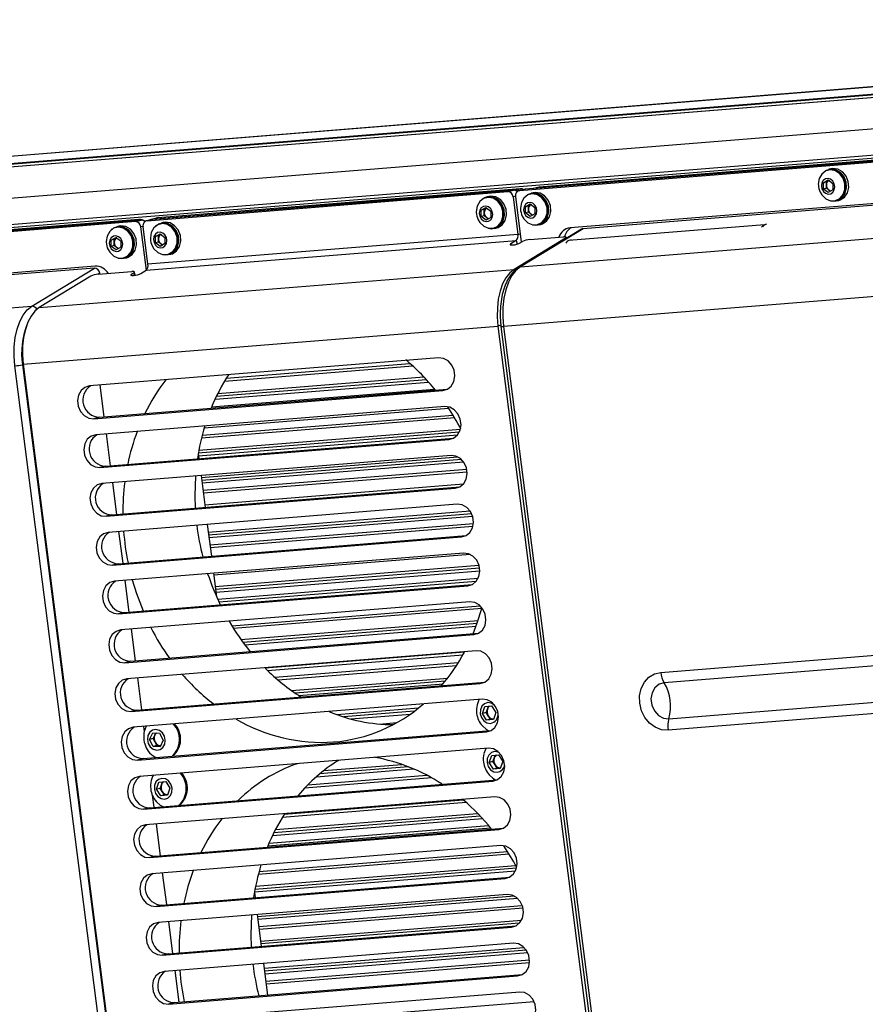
# Model space of a CAD drawing. Header units: millimetres. Extents: x 9 to 583, y 10 to 410.
# Tile 48 of 122: x 216 to 247, y 99 to 134. Entities that reach past the tile are written whole.
import ezdxf

# ---------------------------------------------------------------- set-up
doc = ezdxf.new("R2010")
doc.units = ezdxf.units.MM

msp = doc.modelspace()

# ---------------------------------------------------------------- linework, layer by layer
at = {"color": 8, "linetype": 'Continuous', "lineweight": 25}
for p, q in [((277.6345, 134.4948), (185.5577, 127.0754)), ((276.5164, 134.0109), (183.1825, 126.4902)), ((183.2533, 126.5079), (276.5293, 134.0239)), ((276.6286, 134.1239), (183.7997, 126.6439)), ((276.6533, 134.1487), (183.9723, 126.6806)), ((276.0816, 132.8403), (179.0284, 125.0199)), ((178.6478, 124.0486), (276.1222, 131.9029)), ((234.4369, 128.0934), (234.3539, 128.0727)), ((220.936, 127.0055), (220.853, 126.9849)), ((234.4674, 126.4892), (234.4983, 126.3527)), ((234.5287, 126.7055), (234.6113, 126.7261)), ((236.2581, 126.5449), (236.2518, 126.5726)), ((234.2708, 126.3693), (234.2813, 126.3226)), ((234.3867, 125.4359), (234.3998, 125.3778)), ((219.3657, 125.298), (219.3012, 125.2588)), ((220.5167, 125.2611), (220.5272, 125.2144)), ((220.6202, 125.2183), (220.5992, 125.3113)), ((233.9094, 123.4072), (233.8045, 123.3811)), ((230.7223, 121.9246), (223.8849, 121.3736)), ((223.9539, 121.4879), (230.6115, 122.0244)), ((223.6447, 120.9327), (231.1174, 121.5349)), ((231.2115, 121.4337), (223.5892, 120.8195)), ((223.4227, 120.4457), (231.5028, 121.0968)), ((231.9374, 121.0741), (231.802, 121.0404)), ((232.2368, 120.0478), (223.0521, 119.3078)), ((223.0801, 119.4187), (232.1742, 120.1515)), ((232.3984, 119.5306), (222.9394, 118.7684)), ((222.9594, 118.8787), (232.4416, 119.6428)), ((232.1637, 119.3034), (232.0283, 119.2697)), ((223.0476, 117.8865), (232.3491, 118.636)), ((232.4861, 118.5383), (223.0613, 117.7788)), ((223.1069, 117.4221), (232.6749, 118.1931)), ((232.6896, 118.0855), (223.1207, 117.3145)), ((223.174, 116.8973), (232.5529, 117.653)), ((232.3901, 117.5328), (232.2547, 117.4991)), ((223.3005, 115.9081), (232.793, 116.6729)), ((232.8523, 116.569), (223.3143, 115.8004)), ((223.3599, 115.4437), (232.9144, 116.2136)), ((232.8948, 116.1033), (223.3736, 115.3361)), ((232.6164, 115.7621), (232.481, 115.7284)), ((232.7987, 115.0962), (223.5001, 114.3469)), ((223.5534, 113.9297), (233.1153, 114.7001)), ((233.1377, 114.5932), (223.5672, 113.822)), ((223.6422, 113.4677), (233.0824, 114.2284)), ((233.0073, 114.1136), (223.6909, 113.3629)), ((232.8428, 113.9914), (232.7074, 113.9577)), ((224.1523, 112.5094), (233.156, 113.2349)), ((233.2152, 113.1309), (224.2169, 112.4059)), ((224.4859, 112.006), (233.0832, 112.6988)), ((233.0445, 112.5869), (224.5604, 111.9033)), ((233.0692, 112.2208), (232.9338, 112.187)), ((232.5879, 111.5507), (225.3628, 110.9686)), ((225.7158, 110.6366), (232.3703, 111.1728)), ((232.2979, 111.0583), (225.8307, 110.5371)), ((226.3207, 110.1551), (231.9835, 110.6114)), ((231.8925, 110.4953), (226.4605, 110.0576)), ((233.2955, 110.4501), (233.1601, 110.4164)), ((227.9584, 109.2876), (230.9267, 109.5268)), ((230.77, 109.4055), (228.218, 109.1998)), ((229.5063, 108.9433), (230.1398, 108.9943)), ((233.5206, 108.6893), (233.3852, 108.6556)), ((230.5598, 107.3898), (227.3375, 107.1301)), ((227.4866, 107.2509), (230.3181, 107.479)), ((231.4021, 106.9885), (226.7952, 106.6173)), ((226.9086, 106.7352), (231.2284, 107.0832)), ((233.7482, 106.9088), (233.6128, 106.875)), ((226.0562, 105.6671), (232.5421, 106.1897)), ((232.6566, 106.0902), (225.9842, 105.5526)), ((233.1611, 105.6006), (225.6761, 104.9975)), ((225.7338, 105.1108), (233.0643, 105.7015)), ((233.5456, 105.1625), (225.4549, 104.5105)), ((225.5023, 104.6231), (233.461, 105.2644)), ((233.9733, 105.148), (233.8379, 105.1143)), ((225.1432, 103.5947), (234.1509, 104.3206)), ((234.475, 103.7077), (224.9937, 102.9437)), ((225.0152, 103.0542), (234.4473, 103.8142)), ((234.1997, 103.3773), (234.0643, 103.3436)), ((234.3997, 102.7022), (225.0847, 101.9516)), ((225.1303, 101.5949), (234.6823, 102.3646)), ((234.7126, 102.2583), (225.144, 101.4873)), ((225.1974, 101.0701), (234.6601, 101.8325)), ((234.5804, 101.7174), (225.2111, 100.9624)), ((234.4261, 101.6066), (234.2907, 101.5729)), ((225.3238, 100.0809), (234.7496, 100.8404)), ((234.8347, 100.7385), (225.3376, 99.9732)), ((225.3832, 99.6165), (234.952, 100.3876)), ((234.9495, 100.2786), (225.3969, 99.5089)), ((234.6524, 99.836), (234.517, 99.8023)), ((225.5767, 98.1025), (235.1152, 98.871))]:
    msp.add_line(p, q, dxfattribs=at)
at = {"color": 7, "linetype": 'Continuous', "lineweight": 25}
for p, q in [((277.639, 134.4959), (185.5669, 127.0769)), ((276.629, 134.1243), (183.802, 126.6445)), ((178.6586, 123.9439), (276.1356, 131.7984)), ((276.1557, 131.6409), (234.5818, 128.291)), ((276.1513, 131.6757), (234.7904, 128.3429)), ((276.1513, 131.6757), (235.0857, 128.3667)), ((275.123, 131.628), (235.2943, 128.4187)), ((275.4009, 130.081), (236.4169, 126.9398)), ((275.5378, 130.0273), (236.8913, 126.9132)), ((245.6393, 128.9854), (245.6032, 128.9533)), ((245.6393, 128.9854), (245.6521, 128.9886)), ((245.6415, 128.9818), (245.6393, 128.9854)), ((245.7103, 129.0186), (245.7055, 129.0292)), ((245.8088, 129.048), (245.7692, 129.0381)), ((245.877, 129.0856), (245.804, 129.0674)), ((234.6211, 125.5296), (273.2677, 128.6437)), ((245.6034, 128.5813), (245.7737, 128.6803)), ((245.7119, 128.6083), (245.6034, 128.5813)), ((245.7119, 128.6083), (245.797, 128.6578)), ((245.7123, 128.4942), (245.7119, 128.6083)), ((245.7737, 128.6803), (245.9447, 128.551)), ((245.797, 128.6578), (245.8007, 128.6599)), ((245.8007, 128.6599), (245.797, 128.6578)), ((221.0808, 127.2031), (234.1599, 128.257)), ((234.4107, 128.3123), (221.2472, 127.2516)), ((221.2894, 127.255), (234.3685, 128.3089)), ((234.6193, 128.3643), (221.4558, 127.3036)), ((234.1599, 128.257), (234.3685, 128.3089)), ((234.4107, 128.3123), (234.6193, 128.3643)), ((234.7674, 128.3392), (234.5587, 128.2872)), ((234.7904, 128.3429), (234.5818, 128.291)), ((234.7674, 128.3392), (234.7904, 128.3429)), ((235.2483, 128.4111), (235.0623, 128.3648)), ((235.2943, 128.4187), (235.0857, 128.3667)), ((235.2483, 128.4111), (235.2943, 128.4187)), ((245.4206, 128.5282), (245.421, 128.5049)), ((245.6041, 128.353), (245.6034, 128.5813)), ((245.7126, 128.38), (245.6041, 128.353)), ((245.7751, 128.2237), (245.6041, 128.353)), ((245.7126, 128.38), (245.7123, 128.4942)), ((245.7981, 128.3154), (245.7126, 128.38)), ((245.9454, 128.3227), (245.7751, 128.2237)), ((245.8567, 128.2711), (245.7981, 128.3154)), ((245.9447, 128.551), (245.9454, 128.3227)), ((233.2353, 127.9859), (233.1992, 127.9538)), ((233.2353, 127.9859), (233.2481, 127.9891)), ((233.2375, 127.9823), (233.2353, 127.9859)), ((233.3063, 128.0191), (233.3014, 128.0297)), ((233.4048, 128.0485), (233.3652, 128.0386)), ((233.473, 128.0861), (233.4, 128.0679)), ((234.3539, 128.0727), (234.5287, 126.7055)), ((234.4383, 128.0795), (234.6502, 126.4221)), ((234.8385, 128.1151), (234.8024, 128.083)), ((234.8385, 128.1151), (234.8513, 128.1183)), ((234.8408, 128.1115), (234.8385, 128.1151)), ((234.9095, 128.1483), (234.9047, 128.1589)), ((235.008, 128.1777), (234.9684, 128.1678)), ((235.0762, 128.2153), (235.0032, 128.1971)), ((246.0446, 127.9319), (246.0842, 127.9418)), ((246.0891, 127.9223), (246.1621, 127.9405)), ((233.0165, 127.5287), (233.017, 127.5054)), ((233.1994, 127.5818), (233.3697, 127.6808)), ((233.3079, 127.6088), (233.1994, 127.5818)), ((233.2001, 127.3535), (233.1994, 127.5818)), ((233.3079, 127.6088), (233.393, 127.6583)), ((233.3082, 127.4947), (233.3079, 127.6088)), ((233.3697, 127.6808), (233.5407, 127.5515)), ((233.393, 127.6583), (233.3966, 127.6605)), ((233.3967, 127.6604), (233.393, 127.6583)), ((233.5407, 127.5515), (233.5414, 127.3232)), ((234.6198, 127.6579), (234.6203, 127.6346)), ((234.8026, 127.711), (234.9729, 127.81)), ((234.9111, 127.738), (234.8026, 127.711)), ((234.8034, 127.4827), (234.8026, 127.711)), ((234.9111, 127.738), (234.9963, 127.7875)), ((234.9115, 127.6239), (234.9111, 127.738)), ((234.9118, 127.5097), (234.9115, 127.6239)), ((234.9729, 127.81), (235.1439, 127.6807)), ((234.9963, 127.7875), (234.9999, 127.7896)), ((234.9999, 127.7896), (234.9963, 127.7875)), ((235.1439, 127.6807), (235.1447, 127.4524)), ((220.8675, 127.221), (178.6717, 123.821)), ((220.5722, 127.1972), (178.6717, 123.821)), ((220.7808, 127.2492), (180.9448, 124.0393)), ((220.5722, 127.1972), (220.7808, 127.2492)), ((220.6589, 127.1691), (220.8675, 127.221)), ((221.2664, 127.2513), (221.0578, 127.1993)), ((221.2894, 127.255), (221.0808, 127.2031)), ((221.4328, 127.2998), (221.2242, 127.2479)), ((221.4558, 127.3036), (221.2472, 127.2516)), ((221.2664, 127.2513), (221.2894, 127.255)), ((221.4328, 127.2998), (221.4558, 127.3036)), ((233.3086, 127.3805), (233.2001, 127.3535)), ((233.3711, 127.2242), (233.2001, 127.3535)), ((233.3086, 127.3805), (233.3082, 127.4947)), ((233.3941, 127.3159), (233.3086, 127.3805)), ((233.5414, 127.3232), (233.3711, 127.2242)), ((233.4526, 127.2716), (233.3941, 127.3159)), ((234.9118, 127.5097), (234.8034, 127.4827)), ((234.9744, 127.3534), (234.8034, 127.4827)), ((234.9973, 127.4451), (234.9118, 127.5097)), ((235.1447, 127.4524), (234.9744, 127.3534)), ((235.0559, 127.4008), (234.9973, 127.4451)), ((220.6589, 127.1691), (178.6761, 123.7862)), ((219.8187, 126.9048), (219.7826, 126.8727)), ((219.8187, 126.9048), (219.8315, 126.908)), ((219.8209, 126.9012), (219.8187, 126.9048)), ((219.8897, 126.938), (219.8849, 126.9486)), ((219.9882, 126.9674), (219.9486, 126.9575)), ((220.0564, 127.005), (219.9834, 126.9868)), ((221.0542, 125.4103), (220.853, 126.9849)), ((221.1121, 125.6244), (220.9373, 126.9917)), ((221.4219, 127.034), (221.3859, 127.0019)), ((221.4219, 127.034), (221.4348, 127.0372)), ((221.4242, 127.0304), (221.4219, 127.034)), ((221.4929, 127.0672), (221.4881, 127.0778)), ((221.5915, 127.0966), (221.5518, 127.0867)), ((221.6596, 127.1342), (221.5866, 127.116)), ((233.6406, 126.9324), (233.6802, 126.9423)), ((233.6851, 126.9229), (233.7581, 126.941)), ((236.8289, 126.8928), (234.5601, 125.51)), ((236.8913, 126.9132), (234.6211, 125.5296)), ((235.2438, 127.0616), (235.2835, 127.0714)), ((235.2883, 127.052), (235.3613, 127.0702)), ((243.4673, 127.0562), (236.3793, 126.4851)), ((243.5415, 127.0747), (243.4673, 127.0562)), ((243.4673, 127.0562), (243.4699, 127.0364)), ((243.4849, 127.0402), (243.4699, 127.0364)), ((219.7828, 126.5007), (219.9531, 126.5998)), ((219.8913, 126.5278), (219.7828, 126.5007)), ((219.7835, 126.2724), (219.7828, 126.5007)), ((219.8913, 126.5278), (219.9764, 126.5773)), ((219.8917, 126.4136), (219.8913, 126.5278)), ((219.9531, 126.5998), (220.1241, 126.4705)), ((219.9764, 126.5773), (219.9801, 126.5794)), ((219.9801, 126.5793), (219.9764, 126.5773)), ((220.1241, 126.4705), (220.1248, 126.2421)), ((221.0508, 125.4081), (234.4674, 126.4892)), ((234.5287, 126.7055), (221.1121, 125.6244)), ((221.2032, 126.5768), (221.2037, 126.5535)), ((221.3861, 126.6299), (221.5563, 126.7289)), ((221.4945, 126.6569), (221.3861, 126.6299)), ((221.3868, 126.4016), (221.3861, 126.6299)), ((221.4945, 126.6569), (221.5797, 126.7064)), ((221.4949, 126.5428), (221.4945, 126.6569)), ((221.4953, 126.4286), (221.4949, 126.5428)), ((221.5563, 126.7289), (221.7273, 126.5996)), ((221.5797, 126.7064), (221.5833, 126.7086)), ((221.5834, 126.7085), (221.5797, 126.7064)), ((221.7273, 126.5996), (221.7281, 126.3713)), ((272.6548, 126.4807), (234.0083, 123.3666)), ((234.4674, 126.4892), (234.2708, 126.3693)), ((236.2518, 126.5726), (234.3867, 125.4359)), ((234.9579, 126.5204), (236.1814, 126.6189)), ((236.2873, 126.5627), (236.2782, 126.6031)), ((236.4535, 126.5035), (236.3793, 126.4851)), ((219.6, 126.4476), (219.6004, 126.4243)), ((219.892, 126.2994), (219.7835, 126.2724)), ((219.9545, 126.1431), (219.7835, 126.2724)), ((219.892, 126.2994), (219.8917, 126.4136)), ((219.9775, 126.2348), (219.892, 126.2994)), ((220.1248, 126.2421), (219.9545, 126.1431)), ((220.0361, 126.1905), (219.9775, 126.2348)), ((221.4953, 126.4286), (221.3868, 126.4016)), ((221.5578, 126.2723), (221.3868, 126.4016)), ((221.5808, 126.364), (221.4953, 126.4286)), ((221.7281, 126.3713), (221.5578, 126.2723)), ((221.6393, 126.3197), (221.5808, 126.364)), ((234.6083, 126.3965), (234.6908, 126.4468)), ((220.224, 125.8513), (220.2636, 125.8612)), ((220.2685, 125.8418), (220.3415, 125.8599)), ((221.8272, 125.9805), (221.8669, 125.9904)), ((221.8717, 125.971), (221.9447, 125.9891)), ((219.2032, 125.5527), (180.2191, 122.4115)), ((219.1713, 125.4853), (180.5248, 122.3713)), ((216.9011, 124.1017), (219.1713, 125.4853)), ((217.173, 124.0488), (234.3867, 125.4359)), ((220.8542, 125.2883), (221.0508, 125.4081)), ((219.0381, 125.1856), (217.173, 124.0488)), ((219.3052, 125.2591), (220.5287, 125.3577)), ((219.37, 125.2643), (219.3657, 125.298)), ((220.5992, 125.3113), (220.5167, 125.2611)), ((220.6523, 125.2233), (220.6255, 125.3418)), ((178.2546, 120.9877), (216.9011, 124.1017)), ((216.5908, 121.994), (233.8045, 123.3811)), ((233.8045, 123.3811), (241.6703, 61.8515)), ((233.9142, 123.3673), (241.7744, 61.8814)), ((234.0083, 123.3666), (241.8685, 61.8808)), ((231.6502, 122.2274), (218.9931, 121.2075)), ((224.1485, 60.4529), (216.2883, 121.9388)), ((216.5613, 121.9784), (224.4216, 60.4925)), ((216.5908, 121.994), (224.4566, 60.4645)), ((219.3701, 121.2379), (219.5174, 120.0857)), ((223.5445, 120.7244), (231.2883, 121.3484)), ((219.1448, 120.0205), (231.802, 121.0404)), ((219.3534, 120.0724), (231.9683, 121.0889)), ((231.8766, 120.4568), (219.2194, 119.4369)), ((223.1566, 119.6938), (232.0111, 120.4072)), ((219.3534, 120.0724), (219.1448, 120.0205)), ((219.5798, 118.3018), (232.1946, 119.3182)), ((219.5965, 119.4673), (219.7438, 118.315)), ((222.9465, 118.6774), (232.3353, 119.434)), ((219.3712, 118.2498), (232.0283, 119.2697)), ((232.1029, 118.6861), (219.4458, 117.6662)), ((222.9368, 118.7532), (222.9597, 118.5741)), ((219.5798, 118.3018), (219.3712, 118.2498)), ((223.0729, 117.6882), (232.5602, 118.4527)), ((223.0387, 117.9557), (223.186, 116.8034)), ((219.8061, 116.5311), (232.421, 117.5476)), ((219.8228, 117.6966), (219.9701, 116.5443)), ((219.5975, 116.4792), (232.2547, 117.4991)), ((232.3293, 116.9154), (219.6721, 115.8955)), ((219.8061, 116.5311), (219.5975, 116.4792)), ((223.3258, 115.7098), (232.8862, 116.4802)), ((223.2651, 116.185), (223.4124, 115.0328)), ((220.0325, 114.7604), (232.6473, 115.7769)), ((220.0492, 115.9259), (220.1965, 114.7736)), ((219.8239, 114.7085), (232.481, 115.7284)), ((232.5557, 115.1448), (219.8985, 114.1249)), ((220.0325, 114.7604), (219.8239, 114.7085)), ((223.4914, 114.4144), (223.6007, 113.5599)), ((223.5788, 113.7314), (233.1435, 114.5021)), ((220.0502, 112.9378), (232.7074, 113.9577)), ((220.2589, 112.9898), (232.8737, 114.0062)), ((220.2756, 114.1552), (220.4229, 113.003)), ((232.782, 113.3741), (220.1249, 112.3542)), ((239.7051, 110.8134), (272.1074, 113.4243)), ((220.2589, 112.9898), (220.0502, 112.9378)), ((272.2358, 113.0512), (239.8335, 110.4403)), ((220.2766, 111.1672), (232.9338, 112.187)), ((220.4852, 111.2191), (233.1001, 112.2356)), ((220.5019, 112.3846), (220.6492, 111.2323)), ((224.6249, 111.8169), (233.0105, 112.4926)), ((233.0084, 111.6034), (220.3512, 110.5835)), ((225.4487, 110.8839), (232.5357, 111.455)), ((240.0008, 109.1317), (272.4031, 111.7426)), ((220.4852, 111.2191), (220.2766, 111.1672)), ((272.3751, 111.3305), (239.9727, 108.7196)), ((220.503, 109.3965), (233.1601, 110.4164)), ((220.7116, 109.4484), (233.3264, 110.4649)), ((220.7283, 110.6139), (220.8756, 109.4616)), ((226.5834, 109.976), (231.8123, 110.3973)), ((233.2335, 109.8426), (220.5763, 108.8228)), ((220.7116, 109.4484), (220.503, 109.3965)), ((233.2398, 109.3226), (233.33, 109.5797)), ((233.3754, 109.3563), (233.2398, 109.3226)), ((233.3932, 109.0851), (233.2398, 109.3226)), ((233.33, 109.5797), (233.5736, 109.5993)), ((233.3754, 109.3563), (233.4205, 109.4849)), ((233.4521, 109.2376), (233.3754, 109.3563)), ((233.4205, 109.4849), (233.4573, 109.5899)), ((233.5736, 109.5993), (233.727, 109.3618)), ((233.727, 109.3618), (233.6368, 109.1047)), ((228.4638, 109.1281), (230.6281, 109.3025)), ((233.5288, 109.1188), (233.3932, 109.0851)), ((233.6368, 109.1047), (233.3932, 109.0851)), ((233.5288, 109.1188), (233.4521, 109.2376)), ((233.645, 109.1282), (233.5288, 109.1188)), ((220.7281, 107.6357), (233.3852, 108.6556)), ((220.9367, 107.6877), (233.5515, 108.7041)), ((220.9534, 108.8531), (220.9781, 108.6599)), ((221.1709, 108.3794), (221.2839, 108.6224)), ((221.2839, 108.6224), (221.5299, 108.6129)), ((221.363, 108.5347), (221.4017, 108.6178)), ((221.5299, 108.6129), (221.6629, 108.3604)), ((229.9758, 108.922), (230.0132, 108.9251)), ((221.3065, 108.4132), (221.1709, 108.3794)), ((221.3039, 108.1269), (221.1709, 108.3794)), ((221.3065, 108.4132), (221.363, 108.5347)), ((221.373, 108.2869), (221.3065, 108.4132)), ((221.4395, 108.1607), (221.373, 108.2869)), ((221.6629, 108.3604), (221.5499, 108.1174)), ((233.4611, 108.0621), (220.8039, 107.0422)), ((221.4395, 108.1607), (221.3039, 108.1269)), ((221.5499, 108.1174), (221.3039, 108.1269)), ((221.5625, 108.1559), (221.4395, 108.1607)), ((221.5677, 108.1557), (221.5625, 108.1559)), ((221.5625, 108.1559), (221.5678, 108.1558)), ((220.9367, 107.6877), (220.7281, 107.6357)), ((233.4883, 107.5472), (233.5785, 107.8043)), ((233.6239, 107.581), (233.4883, 107.5472)), ((233.6417, 107.3097), (233.4883, 107.5472)), ((233.5785, 107.8043), (233.822, 107.8239)), ((233.6239, 107.581), (233.669, 107.7095)), ((233.7006, 107.4622), (233.6239, 107.581)), ((233.669, 107.7095), (233.7058, 107.8146)), ((233.822, 107.8239), (233.9755, 107.5864)), ((233.9755, 107.5864), (233.8853, 107.3293)), ((227.2198, 107.0291), (230.7462, 107.3132)), ((233.7773, 107.3435), (233.6417, 107.3097)), ((233.8853, 107.3293), (233.6417, 107.3097)), ((233.7773, 107.3435), (233.7006, 107.4622)), ((233.8935, 107.3528), (233.7773, 107.3435)), ((220.9557, 105.8552), (233.6128, 106.875)), ((221.1643, 105.9071), (233.7791, 106.9236)), ((221.4218, 106.5749), (221.512, 106.832)), ((221.512, 106.832), (221.7556, 106.8516)), ((221.6025, 106.7372), (221.6393, 106.8423)), ((221.7556, 106.8516), (221.909, 106.6142)), ((221.5574, 106.6087), (221.4218, 106.5749)), ((221.5752, 106.3374), (221.4218, 106.5749)), ((221.5574, 106.6087), (221.6025, 106.7372)), ((221.6341, 106.4899), (221.5574, 106.6087)), ((221.7108, 106.3712), (221.6341, 106.4899)), ((221.909, 106.6142), (221.8188, 106.357)), ((233.6862, 106.3013), (221.029, 105.2814)), ((221.2715, 106.3643), (221.3283, 105.9203)), ((221.7108, 106.3712), (221.5752, 106.3374)), ((221.8188, 106.357), (221.5752, 106.3374)), ((221.827, 106.3805), (221.7108, 106.3712)), ((221.1643, 105.9071), (220.9557, 105.8552)), ((225.6294, 104.9022), (233.2403, 105.5154)), ((221.1808, 104.0944), (233.8379, 105.1143)), ((221.3894, 104.1463), (234.0042, 105.1628)), ((221.4061, 105.3118), (221.5534, 104.1595)), ((233.9125, 104.5306), (221.2554, 103.5107)), ((221.3894, 104.1463), (221.1808, 104.0944)), ((234.2153, 104.217), (225.1137, 103.4836)), ((224.9769, 102.8508), (234.4388, 103.6132)), ((221.4071, 102.3237), (234.0643, 103.3436)), ((221.6158, 102.3756), (234.2306, 103.3921)), ((221.6324, 103.5411), (221.7798, 102.3889)), ((234.1389, 102.76), (221.4817, 101.7401)), ((224.9727, 102.8271), (224.9956, 102.648)), ((225.0962, 101.861), (234.5139, 102.6199)), ((221.6158, 102.3756), (221.4071, 102.3237)), ((225.0747, 102.0296), (225.222, 100.8773)), ((221.6335, 100.553), (234.2907, 101.5729)), ((221.8421, 100.605), (234.457, 101.6215)), ((221.8588, 101.7705), (222.0061, 100.6182)), ((234.3653, 100.9893), (221.7081, 99.9694)), ((221.8421, 100.605), (221.6335, 100.553)), ((225.3492, 99.8826), (234.8845, 100.651)), ((225.3011, 100.2589), (225.4484, 99.1067)), ((221.8599, 98.7824), (234.517, 99.8023)), ((222.0685, 98.8343), (234.6833, 99.8508)), ((222.0852, 99.9998), (222.2325, 98.8475)), ((234.5916, 99.2186), (221.9345, 98.1987)), ((222.0685, 98.8343), (221.8599, 98.7824))]:
    msp.add_line(p, q, dxfattribs=at)
at = {"color": 7, "linetype": 'Continuous', "lineweight": 25, "flags": 128}
for points in [[(245.4871, 128.2396), (245.5487, 128.1373), (245.6917, 127.9998), (245.8638, 127.9279), (246.0417, 127.9312), (246.2014, 128.0093), (246.3213, 128.1516), (246.3853, 128.339), (246.3846, 128.5461), (246.3194, 128.745), (246.1986, 128.9087), (246.0383, 129.0152), (245.8602, 129.0501), (245.6885, 129.0087), (245.5463, 128.8965), (245.4527, 128.7288), (245.4206, 128.5282), (245.4206, 128.5282)], [(245.8582, 127.929), (245.9653, 127.9104), (246.1415, 127.9391), (246.2926, 128.0392), (246.3993, 128.1979), (246.4478, 128.3947), (246.4319, 128.6043), (246.3537, 128.7999), (246.2231, 128.9564), (246.057, 129.0535), (245.8768, 129.0789), (245.7055, 129.0292), (245.7055, 129.0292)], [(246.0842, 127.9418), (246.241, 128.0192), (246.361, 128.1615), (246.4249, 128.3489), (246.4243, 128.556), (246.3591, 128.7548), (246.2382, 128.9186), (246.0779, 129.0251), (245.8999, 129.06), (245.8088, 129.048)], [(246.1621, 127.9405), (246.2145, 127.9573), (246.3657, 128.0574), (246.4723, 128.2161), (246.5208, 128.4129), (246.5049, 128.6225), (246.4267, 128.8181), (246.2961, 128.9745), (246.1301, 129.0717), (245.9498, 129.097), (245.877, 129.0856)], [(245.5313, 128.4736), (245.5501, 128.3641), (245.6031, 128.268), (245.6822, 128.2), (245.7753, 128.1703), (245.8683, 128.1834), (245.947, 128.2375), (245.9994, 128.3243), (246.0176, 128.4304), (245.9987, 128.5399), (245.9457, 128.636), (245.8667, 128.7041), (245.7735, 128.7338), (245.6805, 128.7206), (245.6018, 128.6665), (245.5494, 128.5798), (245.5313, 128.4736)], [(233.0831, 127.2401), (233.1447, 127.1378), (233.2877, 127.0003), (233.4598, 126.9284), (233.6377, 126.9317), (233.7974, 127.0098), (233.9173, 127.1521), (233.9813, 127.3395), (233.9806, 127.5466), (233.9154, 127.7455), (233.7945, 127.9092), (233.6343, 128.0157), (233.4562, 128.0506), (233.2845, 128.0092), (233.1423, 127.8971), (233.0487, 127.7293), (233.0165, 127.5287), (233.0165, 127.5287)], [(233.4542, 126.9295), (233.5613, 126.9109), (233.7375, 126.9396), (233.8886, 127.0397), (233.9953, 127.1984), (234.0438, 127.3952), (234.0279, 127.6049), (233.9497, 127.8005), (233.8191, 127.9569), (233.653, 128.054), (233.4728, 128.0794), (233.3014, 128.0297), (233.3014, 128.0297)], [(233.6802, 126.9423), (233.837, 127.0197), (233.9569, 127.162), (234.0209, 127.3494), (234.0202, 127.5565), (233.9551, 127.7553), (233.8342, 127.9191), (233.6739, 128.0256), (233.4959, 128.0605), (233.4048, 128.0485)], [(233.7581, 126.941), (233.8105, 126.9578), (233.9616, 127.0579), (234.0683, 127.2166), (234.1168, 127.4134), (234.1009, 127.623), (234.0227, 127.8186), (233.8921, 127.975), (233.726, 128.0722), (233.5458, 128.0975), (233.473, 128.0861)], [(234.6863, 127.3693), (234.7479, 127.267), (234.8909, 127.1295), (235.063, 127.0576), (235.2409, 127.0609), (235.4006, 127.139), (235.5206, 127.2813), (235.5845, 127.4687), (235.5838, 127.6758), (235.5187, 127.8746), (235.3978, 128.0384), (235.2375, 128.1449), (235.0595, 128.1798), (234.8877, 128.1384), (234.7455, 128.0262), (234.652, 127.8585), (234.6198, 127.6579), (234.6198, 127.6579)], [(235.0575, 127.0587), (235.1646, 127.0401), (235.3407, 127.0688), (235.4919, 127.1689), (235.5985, 127.3276), (235.647, 127.5244), (235.6311, 127.734), (235.5529, 127.9296), (235.4224, 128.0861), (235.2563, 128.1832), (235.076, 128.2086), (234.9047, 128.1589), (234.9047, 128.1589)], [(235.2835, 127.0714), (235.4403, 127.1488), (235.5602, 127.2912), (235.6241, 127.4786), (235.6235, 127.6857), (235.5583, 127.8845), (235.4374, 128.0482), (235.2771, 128.1548), (235.0991, 128.1897), (235.008, 128.1777)], [(235.3613, 127.0702), (235.4138, 127.087), (235.5649, 127.1871), (235.6715, 127.3458), (235.72, 127.5426), (235.7042, 127.7522), (235.6259, 127.9478), (235.4954, 128.1042), (235.3293, 128.2014), (235.149, 128.2267), (235.0762, 128.2153)], [(233.1272, 127.4741), (233.1461, 127.3646), (233.1991, 127.2686), (233.2782, 127.2005), (233.3713, 127.1708), (233.4643, 127.184), (233.543, 127.238), (233.5954, 127.3248), (233.6136, 127.4309), (233.5947, 127.5404), (233.5417, 127.6365), (233.4626, 127.7046), (233.3695, 127.7343), (233.2765, 127.7211), (233.1978, 127.667), (233.1454, 127.5803), (233.1272, 127.4741)], [(234.7305, 127.6033), (234.7493, 127.4938), (234.8023, 127.3977), (234.8814, 127.3297), (234.9745, 127.3), (235.0675, 127.3131), (235.1462, 127.3672), (235.1987, 127.4539), (235.2168, 127.5601), (235.198, 127.6696), (235.145, 127.7657), (235.0659, 127.8338), (234.9728, 127.8635), (234.8798, 127.8503), (234.8011, 127.7962), (234.7486, 127.7095), (234.7305, 127.6033)], [(219.6665, 126.1591), (219.7281, 126.0567), (219.8711, 125.9192), (220.0432, 125.8473), (220.2211, 125.8506), (220.3808, 125.9287), (220.5007, 126.0711), (220.5647, 126.2584), (220.564, 126.4655), (220.4988, 126.6644), (220.378, 126.8281), (220.2177, 126.9346), (220.0396, 126.9695), (219.8679, 126.9281), (219.7257, 126.816), (219.6321, 126.6482), (219.6, 126.4476), (219.6, 126.4476)], [(220.0376, 125.8484), (220.1447, 125.8298), (220.3209, 125.8585), (220.472, 125.9587), (220.5787, 126.1173), (220.6272, 126.3141), (220.6113, 126.5238), (220.5331, 126.7194), (220.4025, 126.8758), (220.2364, 126.9729), (220.0562, 126.9983), (219.8849, 126.9486), (219.8849, 126.9486)], [(220.2636, 125.8612), (220.4204, 125.9386), (220.5404, 126.0809), (220.6043, 126.2683), (220.6037, 126.4754), (220.5385, 126.6742), (220.4176, 126.838), (220.2573, 126.9445), (220.0793, 126.9794), (219.9882, 126.9674)], [(220.3415, 125.8599), (220.3939, 125.8767), (220.5451, 125.9768), (220.6517, 126.1355), (220.7002, 126.3323), (220.6843, 126.5419), (220.6061, 126.7375), (220.4755, 126.894), (220.3095, 126.9911), (220.1292, 127.0165), (220.0564, 127.005)], [(221.2697, 126.2882), (221.3313, 126.1859), (221.4744, 126.0484), (221.6464, 125.9765), (221.8243, 125.9798), (221.984, 126.0579), (222.104, 126.2003), (222.1679, 126.3876), (222.1673, 126.5947), (222.1021, 126.7936), (221.9812, 126.9573), (221.8209, 127.0638), (221.6429, 127.0987), (221.4712, 127.0573), (221.3289, 126.9452), (221.2354, 126.7774), (221.2032, 126.5768), (221.2032, 126.5768)], [(221.6409, 125.9776), (221.748, 125.959), (221.9242, 125.9877), (222.0753, 126.0878), (222.1819, 126.2465), (222.2304, 126.4433), (222.2146, 126.653), (222.1363, 126.8486), (222.0058, 127.005), (221.8397, 127.1021), (221.6594, 127.1275), (221.4881, 127.0778), (221.4881, 127.0778)], [(221.8669, 125.9904), (222.0237, 126.0678), (222.1436, 126.2101), (222.2076, 126.3975), (222.2069, 126.6046), (222.1417, 126.8034), (222.0208, 126.9672), (221.8605, 127.0737), (221.6825, 127.1086), (221.5915, 127.0966)], [(221.9447, 125.9891), (221.9972, 126.0059), (222.1483, 126.106), (222.255, 126.2647), (222.3035, 126.4615), (222.2876, 126.6711), (222.2093, 126.8667), (222.0788, 127.0231), (221.9127, 127.1203), (221.7324, 127.1456), (221.6596, 127.1342)], [(219.7107, 126.393), (219.7295, 126.2836), (219.7825, 126.1875), (219.8616, 126.1194), (219.9547, 126.0897), (220.0477, 126.1029), (220.1264, 126.1569), (220.1788, 126.2437), (220.197, 126.3499), (220.1781, 126.4593), (220.1251, 126.5554), (220.0461, 126.6235), (219.9529, 126.6532), (219.8599, 126.64), (219.7812, 126.5859), (219.7288, 126.4992), (219.7107, 126.393)], [(221.3139, 126.5222), (221.3327, 126.4127), (221.3857, 126.3167), (221.4648, 126.2486), (221.558, 126.2189), (221.6509, 126.2321), (221.7296, 126.2861), (221.7821, 126.3729), (221.8002, 126.479), (221.7814, 126.5885), (221.7284, 126.6846), (221.6493, 126.7527), (221.5562, 126.7824), (221.4632, 126.7692), (221.3845, 126.7151), (221.3321, 126.6284), (221.3139, 126.5222)], [(236.2518, 126.5726), (236.2678, 126.584), (236.2766, 126.5945), (236.278, 126.6036), (236.2719, 126.611), (236.2586, 126.6164), (236.2385, 126.6196), (236.2124, 126.6204), (236.1814, 126.6189)], [(234.2708, 126.3693), (234.246, 126.3474), (234.2507, 126.3309), (234.2841, 126.3224), (234.3412, 126.323), (234.4133, 126.3328), (234.4893, 126.3502), (234.5578, 126.3726), (234.6083, 126.3965)], [(234.3867, 125.4359), (234.2307, 125.3095), (234.0919, 125.1321), (233.9744, 124.909), (233.8819, 124.6469), (233.8171, 124.3539), (233.7821, 124.0388), (233.7778, 123.7112), (233.8045, 123.3811)], [(234.6211, 125.5296), (234.4569, 125.3966), (234.3108, 125.2098), (234.1871, 124.975), (234.0897, 124.6991), (234.0216, 124.3906), (233.9847, 124.059), (233.9802, 123.7141), (234.0083, 123.3666)], [(220.5167, 125.2611), (220.4919, 125.2392), (220.4966, 125.2227), (220.53, 125.2141), (220.5871, 125.2147), (220.6592, 125.2245), (220.7352, 125.2419), (220.8037, 125.2643), (220.8542, 125.2883)], [(220.5992, 125.3113), (220.6151, 125.3228), (220.6239, 125.3332), (220.6253, 125.3424), (220.6193, 125.3497), (220.6059, 125.3551), (220.5858, 125.3583), (220.5598, 125.3592), (220.5287, 125.3577)], [(216.2883, 121.9388), (216.2602, 122.2863), (216.2647, 122.6311), (216.3015, 122.9628), (216.3697, 123.2712), (216.4671, 123.5471), (216.5908, 123.782), (216.7369, 123.9688), (216.9011, 124.1017)], [(217.173, 124.0488), (217.017, 123.9225), (216.8781, 123.745), (216.7607, 123.5219), (216.6681, 123.2598), (216.6034, 122.9668), (216.5683, 122.6517), (216.5641, 122.3241), (216.5908, 121.994)], [(231.802, 121.0404), (231.9706, 121.0901), (232.1097, 121.2055), (232.2025, 121.3725), (232.2379, 121.571), (232.2115, 121.7771), (232.1266, 121.966), (231.9934, 122.1148), (231.828, 122.2056), (231.6502, 122.2274)], [(218.9931, 121.2075), (218.8245, 121.1578), (218.6854, 121.0425), (218.5925, 120.8754), (218.5572, 120.6769), (218.5835, 120.4708), (218.6684, 120.2819), (218.8016, 120.1331), (218.9671, 120.0423), (219.1448, 120.0205)], [(232.0283, 119.2697), (232.1969, 119.3195), (232.336, 119.4348), (232.4288, 119.6018), (232.4642, 119.8004), (232.4379, 120.0065), (232.353, 120.1953), (232.2198, 120.3441), (232.0543, 120.4349), (231.8766, 120.4568)], [(219.2194, 119.4369), (219.0508, 119.3871), (218.9117, 119.2718), (218.8189, 119.1048), (218.7835, 118.9062), (218.8099, 118.7001), (218.8948, 118.5113), (219.028, 118.3625), (219.1934, 118.2717), (219.3712, 118.2498)], [(232.2547, 117.4991), (232.4233, 117.5488), (232.5624, 117.6641), (232.6552, 117.8311), (232.6906, 118.0297), (232.6642, 118.2358), (232.5793, 118.4247), (232.4461, 118.5735), (232.2807, 118.6643), (232.1029, 118.6861)], [(222.8362, 117.9394), (222.8114, 117.2291), (222.8253, 116.7744)], [(219.4458, 117.6662), (219.2772, 117.6165), (219.1381, 117.5011), (219.0453, 117.3341), (219.0099, 117.1356), (219.0362, 116.9294), (219.1211, 116.7406), (219.2543, 116.5918), (219.4198, 116.501), (219.5975, 116.4792)], [(232.481, 115.7284), (232.6496, 115.7781), (232.7887, 115.8935), (232.8816, 116.0605), (232.9169, 116.259), (232.8906, 116.4651), (232.8057, 116.654), (232.6725, 116.8028), (232.507, 116.8936), (232.3293, 116.9154)], [(219.6721, 115.8955), (219.5036, 115.8458), (219.3645, 115.7305), (219.2716, 115.5634), (219.2362, 115.3649), (219.2626, 115.1588), (219.3475, 114.9699), (219.4807, 114.8211), (219.6462, 114.7303), (219.8239, 114.7085)], [(232.7074, 113.9577), (232.876, 114.0075), (233.0151, 114.1228), (233.1079, 114.2898), (233.1433, 114.4883), (233.1169, 114.6945), (233.032, 114.8833), (232.8988, 115.0321), (232.7334, 115.1229), (232.5557, 115.1448)], [(219.8985, 114.1249), (219.7299, 114.0751), (219.5908, 113.9598), (219.498, 113.7928), (219.4626, 113.5942), (219.489, 113.3881), (219.5739, 113.1993), (219.7071, 113.0505), (219.8725, 112.9597), (220.0502, 112.9378)], [(220.5395, 114.1765), (220.6952, 113.6723), (220.935, 113.0443)], [(232.9338, 112.187), (233.1023, 112.2368), (233.2414, 112.3521), (233.3343, 112.5191), (233.3697, 112.7177), (233.3433, 112.9238), (233.2584, 113.1127), (233.1252, 113.2615), (232.9598, 113.3522), (232.782, 113.3741)], [(232.902, 112.215), (233.052, 112.6081), (233.2152, 113.1309)], [(220.1249, 112.3542), (219.9563, 112.3045), (219.8172, 112.1891), (219.7243, 112.0221), (219.689, 111.8236), (219.7153, 111.6174), (219.8002, 111.4286), (219.9334, 111.2798), (220.0989, 111.189), (220.2766, 111.1672)], [(233.1601, 110.4164), (233.3287, 110.4661), (233.4678, 110.5815), (233.5606, 110.7485), (233.596, 110.947), (233.5697, 111.1531), (233.4848, 111.342), (233.3516, 111.4908), (233.1861, 111.5816), (233.0084, 111.6034)], [(239.9727, 108.7196), (239.7371, 108.7367), (239.5083, 108.8239), (239.3021, 108.9754), (239.1325, 109.1807), (239.011, 109.426), (238.9459, 109.6945), (238.9417, 109.9679), (238.9986, 110.2276), (239.1128, 110.4559), (239.2765, 110.6371), (239.4785, 110.7591), (239.7051, 110.8134)], [(220.3512, 110.5835), (220.1826, 110.5338), (220.0435, 110.4184), (219.9507, 110.2514), (219.9153, 110.0529), (219.9417, 109.8468), (220.0266, 109.6579), (220.1598, 109.5091), (220.3252, 109.4183), (220.503, 109.3965)], [(239.8335, 110.4403), (239.6477, 110.3854), (239.4943, 110.2583), (239.392, 110.0742), (239.353, 109.8553), (239.382, 109.6281), (239.4756, 109.4199), (239.6225, 109.2558), (239.8048, 109.1557), (240.0008, 109.1317)], [(233.1204, 109.8335), (233.0979, 109.7895), (233.047, 109.6426)], [(233.6835, 109.6191), (233.6761, 109.6263), (233.5617, 109.6994), (233.4353, 109.7181), (233.3163, 109.6796), (233.2227, 109.5897), (233.1688, 109.4622), (233.1627, 109.3164), (233.2055, 109.1745), (233.2906, 109.0581), (233.4051, 108.985), (233.5314, 108.9663)], [(233.3852, 108.6556), (233.5538, 108.7053), (233.6929, 108.8207), (233.7857, 108.9877), (233.8211, 109.1862), (233.7948, 109.3924), (233.7099, 109.5812), (233.5767, 109.73), (233.4112, 109.8208), (233.2335, 109.8426)], [(220.5763, 108.8228), (220.4077, 108.773), (220.2686, 108.6577), (220.1758, 108.4907), (220.1404, 108.2921), (220.1668, 108.086), (220.2517, 107.8971), (220.3849, 107.7483), (220.5503, 107.6576), (220.7281, 107.6357)], [(221.0539, 108.8612), (220.9813, 108.6738), (220.9805, 108.6703)], [(221.4321, 107.9933), (221.5549, 108.0172), (221.6566, 108.0947), (221.7219, 108.2142), (221.7408, 108.3573), (221.7103, 108.5024), (221.6352, 108.6273), (221.5268, 108.713), (221.4017, 108.7465), (221.2789, 108.7226), (221.1772, 108.645), (221.1119, 108.5256), (221.093, 108.3824), (221.1235, 108.2374), (221.1986, 108.1125), (221.307, 108.0268), (221.4321, 107.9933)], [(233.2388, 108.8722), (233.374, 108.7509), (233.4655, 108.6972)], [(221.1723, 107.8999), (221.2505, 107.8226), (221.399, 107.7249)], [(233.3669, 108.0545), (233.3464, 108.0142), (233.2955, 107.8672)], [(233.857, 107.9017), (233.8102, 107.924), (233.6838, 107.9427), (233.5648, 107.9042), (233.4712, 107.8144), (233.4172, 107.6868), (233.4112, 107.541), (233.454, 107.3991), (233.5391, 107.2828), (233.6536, 107.2097), (233.7799, 107.1909)], [(233.6128, 106.875), (233.7814, 106.9248), (233.9205, 107.0401), (234.0134, 107.2071), (234.0487, 107.4057), (234.0224, 107.6118), (233.9375, 107.8007), (233.8043, 107.9494), (233.6388, 108.0402), (233.4611, 108.0621)], [(220.8039, 107.0422), (220.6354, 106.9924), (220.4963, 106.8771), (220.4034, 106.7101), (220.368, 106.5116), (220.3944, 106.3054), (220.4793, 106.1166), (220.6125, 105.9678), (220.7779, 105.877), (220.9557, 105.8552)], [(221.2972, 107.0764), (221.2799, 107.0419), (221.229, 106.8949)], [(221.7134, 106.2186), (221.8325, 106.2571), (221.9261, 106.347), (221.98, 106.4745), (221.986, 106.6204), (221.9432, 106.7622), (221.8581, 106.8786), (221.7437, 106.9517), (221.6173, 106.9704), (221.4983, 106.9319), (221.4047, 106.8421), (221.3508, 106.7145), (221.3447, 106.5687), (221.3875, 106.4268), (221.4726, 106.3105), (221.5871, 106.2374), (221.7134, 106.2186)], [(233.4872, 107.0969), (233.6225, 106.9755), (233.7203, 106.9188)], [(221.4208, 106.1246), (221.556, 106.0032), (221.6538, 105.9465)], [(233.8379, 105.1143), (234.0065, 105.164), (234.1456, 105.2793), (234.2385, 105.4464), (234.2738, 105.6449), (234.2475, 105.851), (234.1626, 106.0399), (234.0294, 106.1887), (233.8639, 106.2795), (233.6862, 106.3013)], [(221.029, 105.2814), (220.8604, 105.2317), (220.7213, 105.1163), (220.6285, 104.9493), (220.5931, 104.7508), (220.6195, 104.5447), (220.7044, 104.3558), (220.8376, 104.207), (221.003, 104.1162), (221.1808, 104.0944)], [(234.0643, 103.3436), (234.2329, 103.3933), (234.372, 103.5087), (234.4648, 103.6757), (234.5002, 103.8742), (234.4738, 104.0804), (234.3889, 104.2692), (234.2557, 104.418), (234.0903, 104.5088), (233.9125, 104.5306)], [(221.2554, 103.5107), (221.0868, 103.461), (220.9477, 103.3457), (220.8549, 103.1787), (220.8195, 102.9801), (220.8458, 102.774), (220.9307, 102.5851), (221.064, 102.4363), (221.2294, 102.3455), (221.4071, 102.3237)], [(234.2907, 101.5729), (234.4592, 101.6227), (234.5983, 101.738), (234.6912, 101.905), (234.7265, 102.1036), (234.7002, 102.3097), (234.6153, 102.4985), (234.4821, 102.6473), (234.3166, 102.7381), (234.1389, 102.76)], [(224.8722, 102.0133), (224.8474, 101.303), (224.8613, 100.8483)], [(221.4817, 101.7401), (221.3132, 101.6903), (221.1741, 101.575), (221.0812, 101.408), (221.0459, 101.2094), (221.0722, 101.0033), (221.1571, 100.8145), (221.2903, 100.6657), (221.4558, 100.5749), (221.6335, 100.553)], [(234.517, 99.8023), (234.6856, 99.852), (234.8247, 99.9673), (234.9175, 100.1344), (234.9529, 100.3329), (234.9266, 100.539), (234.8417, 100.7279), (234.7085, 100.8767), (234.543, 100.9675), (234.3653, 100.9893)], [(221.7081, 99.9694), (221.5395, 99.9197), (221.4004, 99.8043), (221.3076, 99.6373), (221.2722, 99.4388), (221.2986, 99.2327), (221.3835, 99.0438), (221.5167, 98.895), (221.6821, 98.8042), (221.8599, 98.7824)], [(234.7434, 98.0316), (234.912, 98.0813), (235.0511, 98.1967), (235.1439, 98.3637), (235.1793, 98.5622), (235.1529, 98.7684), (235.068, 98.9572), (234.9348, 99.106), (234.7694, 99.1968), (234.5916, 99.2186)]]:
    msp.add_lwpolyline(points, dxfattribs=at)
at = {"color": 8, "linetype": 'Continuous', "lineweight": 25, "flags": 128}
msp.add_lwpolyline([(234.6211, 125.5296), (234.589, 125.5233), (234.5601, 125.51)], dxfattribs=at)
at = {"color": 7, "linetype": 'Continuous', "lineweight": 25}
for centre, radius, start, end in [((245.8973, 128.5021), 0.1852, 122.76845, 182.46181), ((234.1576, 128.0603), 0.1967, 3.6184, 89.35319), ((234.3763, 128.1388), 0.1703, 43.72298, 92.64085), ((234.4204, 128.1489), 0.1638, 50.04577, 93.40492), ((234.6107, 128.117), 0.1764, 99.42557, 192.25712), ((234.6291, 128.2016), 0.163, 51.87226, 93.4643), ((246.0908, 128.5308), 0.6703, 182.21532, 205.74646), ((245.9388, 128.493), 0.2266, 179.69252, 231.60839), ((245.9007, 128.4481), 0.1677, 232.28986, 261.43783), ((233.4932, 127.5026), 0.1852, 122.76845, 182.46181), ((235.29, 127.6605), 0.6703, 182.21532, 205.74646), ((235.0965, 127.6318), 0.1852, 122.76845, 182.46181), ((235.1381, 127.6227), 0.2266, 179.69252, 231.60839), ((220.8003, 126.9228), 0.3269, 50.68193, 93.42565), ((220.8754, 127.0509), 0.1703, 43.72298, 92.64085), ((221.1097, 127.0291), 0.1764, 99.42557, 192.25712), ((221.2589, 127.1084), 0.1437, 94.67643, 121.77395), ((233.6868, 127.5313), 0.6703, 182.21532, 205.74646), ((233.5348, 127.4935), 0.2266, 179.69252, 231.60839), ((233.4967, 127.4486), 0.1677, 232.28986, 261.43783), ((235.0999, 127.5778), 0.1677, 232.28986, 261.43783), ((220.6567, 126.9725), 0.1967, 3.6184, 89.35319), ((236.4723, 126.4652), 0.4778, 96.66511, 162.91411), ((236.7096, 126.4964), 0.5122, 119.27301, 165.98629), ((243.5251, 126.879), 0.1864, 108.03951, 153.07923), ((243.5168, 126.8822), 0.1612, 106.90866, 141.35725), ((220.0767, 126.4216), 0.1852, 122.76845, 182.46181), ((221.8735, 126.5794), 0.6703, 182.21532, 205.74646), ((221.6799, 126.5507), 0.1852, 122.76845, 182.46181), ((221.7215, 126.5416), 0.2266, 179.69252, 231.60839), ((234.3054, 126.6519), 0.2296, 314.86799, 13.49235), ((235.01, 125.809), 0.7133, 94.19383, 116.58972), ((236.4371, 126.3078), 0.1864, 108.03951, 153.07923), ((220.2702, 126.4502), 0.6703, 182.21532, 205.74646), ((220.1182, 126.4124), 0.2266, 179.69252, 231.60839), ((220.0801, 126.3675), 0.1677, 232.28986, 261.43783), ((221.6834, 126.4967), 0.1677, 232.28986, 261.43783), ((219.2192, 125.0171), 0.5359, 30.53655, 91.71959), ((220.8889, 125.5708), 0.2296, 314.86799, 13.49235), ((219.3574, 124.5477), 0.7133, 94.19383, 116.58972), ((216.1297, 123.9951), 2.0624, 274.40938, 282.08034), ((225.3435, 116.0682), 7.9515, 38.83305, 49.928), ((230.1177, 117.6877), 7.241, 147.16743, 158.01254), ((219.3698, 120.6907), 0.6185, 122.73342, 268.48253), ((227.2522, 117.1846), 6.9451, 142.31625, 154.22161), ((224.674, 115.5499), 8.7992, 27.73175, 33.86131), ((231.0515, 117.3517), 8.2349, 163.02704, 171.49297), ((219.5962, 118.92), 0.6185, 122.73342, 268.48253), ((228.1973, 116.7653), 7.9807, 159.51784, 168.42847), ((219.8225, 117.1494), 0.6185, 122.73342, 268.48253), ((228.9901, 116.6275), 8.7864, 172.77236, 180.41937), ((232.0403, 117.2971), 9.2301, 187.11332, 194.36264), ((220.0489, 115.3787), 0.6185, 122.73342, 268.48253), ((229.3817, 116.6395), 9.1785, 184.36773, 191.62881), ((231.9566, 117.2668), 9.1412, 198.29577, 205.92765), ((220.2752, 113.608), 0.6185, 122.73342, 268.48253), ((231.456, 116.9886), 8.5679, 210.26107, 219.28068), ((220.5016, 111.8374), 0.6185, 122.73342, 268.48253), ((229.0229, 116.4526), 8.7757, 207.19293, 215.6911), ((226.55, 114.7745), 6.8446, 319.60571, 331.90094), ((228.3079, 115.8785), 7.8573, 220.79097, 232.17355), ((230.6963, 116.2817), 7.5283, 224.89068, 237.56746), ((240.5832, 110.9069), 0.8831, 186.0831, 211.9024), ((220.728, 110.0667), 0.6185, 122.73342, 268.48253), ((238.3954, 109.5914), 1.6699, 344.01922, 30.55095), ((227.3725, 113.9334), 5.6622, 274.78902, 311.17301), ((230.0222, 114.946), 6.024, 247.12438, 269.86003), ((233.8886, 109.4431), 0.865, 166.66604, 187.28508), ((233.8886, 109.4431), 0.865, 187.28508, 221.29574), ((233.6934, 109.3941), 0.2876, 161.6006, 212.96956), ((233.6237, 109.4172), 0.2141, 124.56886, 161.57984), ((233.4783, 109.294), 0.332, 279.21613, 8.82066), ((227.4197, 114.4127), 6.1365, 239.53385, 273.97684), ((233.6432, 109.3501), 0.2218, 210.4769, 270.47168), ((240.9751, 108.8584), 1.012, 164.33204, 187.88124), ((220.9531, 108.3059), 0.6185, 122.73342, 268.48253), ((221.8222, 108.4708), 0.865, 166.66604, 182.30666), ((221.554, 108.4483), 0.2097, 126.52477, 155.66645), ((221.4443, 108.3807), 0.8144, 311.6421, 43.40888), ((221.4861, 108.3912), 0.8122, 310.60273, 42.89834), ((221.8222, 108.4708), 0.865, 182.30666, 221.29574), ((221.6224, 108.4211), 0.2832, 156.3484, 208.26491), ((221.5819, 108.3866), 0.2315, 205.49547, 265.18702), ((231.256, 102.4318), 6.1174, 121.9283, 140.27924), ((228.2061, 101.3354), 6.4955, 56.66463, 79.9085), ((234.1371, 107.6677), 0.865, 166.66604, 187.28508), ((234.1371, 107.6677), 0.865, 187.28508, 221.29574), ((233.9419, 107.6187), 0.2876, 161.6006, 212.96956), ((233.8721, 107.6418), 0.2141, 124.56886, 161.57984), ((228.4692, 102.0073), 5.8313, 109.54167, 134.50131), ((233.8917, 107.5747), 0.2218, 210.4769, 270.47168), ((233.7354, 107.5044), 0.3167, 278.08346, 350.91734), ((221.1807, 106.5253), 0.6185, 122.73342, 268.48253), ((222.0706, 106.6954), 0.865, 166.66604, 187.28508), ((221.8057, 106.6695), 0.2141, 124.56886, 161.57984), ((221.6881, 106.6059), 0.8173, 311.39306, 42.84684), ((221.7298, 106.6165), 0.8151, 310.33891, 42.33058), ((222.0706, 106.6954), 0.865, 187.28508, 221.29574), ((221.8754, 106.6464), 0.2876, 161.6006, 212.96956), ((221.8252, 106.6024), 0.2218, 210.4769, 270.47168), ((227.3721, 100.1354), 7.9614, 38.82248, 49.50451), ((229.2882, 101.2585), 6.9451, 142.31625, 154.22161), ((232.152, 101.7626), 7.239, 147.16668, 157.92197), ((221.4058, 104.7646), 0.6185, 122.73342, 268.48253), ((226.7126, 99.6255), 8.7961, 27.92467, 33.86189), ((230.2333, 100.8392), 7.9807, 159.51784, 168.42847), ((233.0874, 101.4256), 8.2349, 163.02704, 171.49297), ((221.6321, 102.9939), 0.6185, 122.73342, 268.48253), ((221.8585, 101.2232), 0.6185, 122.73342, 268.48253), ((231.026, 100.7013), 8.7864, 172.77236, 180.41937), ((234.0762, 101.371), 9.2301, 187.11332, 194.36264), ((222.0848, 99.4526), 0.6185, 122.73342, 268.48253), ((231.4177, 100.7134), 9.1785, 184.36773, 191.62881)]:
    msp.add_arc(centre, radius, start, end, dxfattribs=at)
at = {"color": 8, "linetype": 'Continuous', "lineweight": 25}
for centre, radius, start, end in [((216.9018, 123.8913), 0.2104, 27.50095, 90.19424), ((219.3982, 122.3958), 2.8674, 158.9921, 188.37035), ((233.9626, 123.571), 0.2095, 256.65077, 282.60775)]:
    msp.add_arc(centre, radius, start, end, dxfattribs=at)
at = {"color": 7, "linetype": 'Continuous', "lineweight": 25}
for centre, start_param, end_param in [((236.917, 126.7123), 6.1562628, 6.5472357), ((219.197, 125.2845), 4.5854665, 6.1562628)]:
    msp.add_ellipse(centre, major_axis=(-0.0468, 0.1976), ratio=0.8309279, start_param=start_param, end_param=end_param, dxfattribs=at)
msp.add_open_spline([(234.5601, 125.51), (234.5231, 125.4851), (234.4225, 125.4171), (234.2782, 125.2612), (234.1353, 125.0339), (234.0211, 124.7594), (233.939, 124.4477), (233.8916, 124.1104), (233.8803, 123.7648), (233.8961, 123.5151), (233.9119, 123.3857), (233.9142, 123.3673)], degree=3, knots=[0, 0, 0, 0, 0.0725461, 0.1975734, 0.3263762, 0.4584628, 0.5910712, 0.7231615, 0.854757, 0.979228, 1, 1, 1, 1], dxfattribs=at)

doc.saveas('drawing.dxf')
